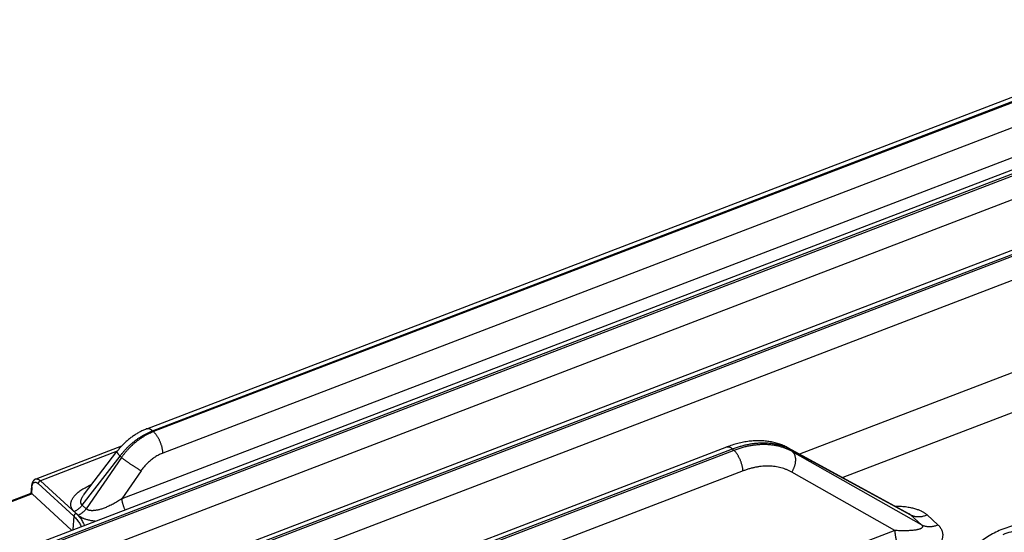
# Model space of a CAD drawing. Extents: x 0 to 840, y 0 to 594.
# Tile 57 of 84: x 696 to 725, y 543 to 558. Entities that reach past the tile are written whole.
import ezdxf

# ---------------------------------------------------------------- set-up
doc = ezdxf.new("R2010")
doc.units = 0
doc.header["$LTSCALE"] = 25.4
doc.header["$MEASUREMENT"] = 0
doc.layers.get('0').update_dxf_attribs({"linetype": 'CONTINUOUS'})

msp = doc.modelspace()

# ---------------------------------------------------------------- linework, layer by layer
at = {"color": 7, "linetype": 'Continuous'}
for p, q in [((680.373, 536.195), (748.758, 562.433)), ((683.953, 535.208), (748.459, 559.958)), ((699.981, 545.849), (733.004, 558.518)), ((687.325, 533.935), (716.982, 545.314)), ((699.232, 545.333), (696.719, 544.369)), ((718.773, 545.287), (722.307, 543.363)), ((698.146, 543.933), (699.102, 545.18)), ((696.581, 543.951), (693.998, 542.96)), ((696.615, 543.934), (697.771, 542.87)), ((698.145, 543.933), (698.146, 543.933))]:
    msp.add_line(p, q, dxfattribs=at)
at = {"color": 9, "linetype": 'Continuous'}
for p, q in [((680.533, 536.136), (748.919, 562.374)), ((748.966, 562.331), (680.58, 536.093)), ((749.23, 561.729), (680.845, 535.491)), ((684.113, 535.149), (748.62, 559.899)), ((748.667, 559.856), (684.16, 535.106)), ((748.931, 559.254), (684.425, 534.504)), ((700.148, 545.787), (733.171, 558.457)), ((733.198, 558.432), (700.175, 545.762)), ((733.473, 557.805), (700.45, 545.135)), ((734.787, 557.427), (699.243, 543.79)), ((728.849, 548.839), (719.112, 545.103)), ((727.575, 547.178), (720.375, 544.415)), ((700.148, 545.787), (700.175, 545.762)), ((687.486, 533.876), (717.142, 545.255)), ((717.189, 545.211), (717.142, 545.255)), ((718.823, 545.251), (722.364, 543.324)), ((718.908, 545.174), (718.823, 545.251)), ((717.189, 545.211), (687.533, 533.833)), ((699.106, 545.185), (696.858, 544.322)), ((698.085, 543.605), (699.191, 545.047)), ((699.235, 545.006), (698.201, 543.498)), ((699.191, 545.047), (699.235, 545.006)), ((722.681, 543.032), (718.908, 545.174)), ((717.454, 544.609), (687.797, 533.231)), ((699.807, 544.613), (699.243, 543.79)), ((721.9, 542.862), (718.881, 544.575)), ((696.607, 544.129), (696.594, 543.947)), ((696.792, 544.237), (697.835, 543.278)), ((696.858, 544.322), (697.901, 543.363)), ((696.615, 543.934), (694.021, 542.938)), ((698.201, 543.498), (698.085, 543.605)), ((697.835, 543.278), (697.812, 542.886)), ((697.964, 543.311), (697.847, 543.418)), ((722.364, 543.324), (722.681, 543.032)), ((722.85, 543.318), (723.167, 543.026)), ((721.9, 542.862), (719.62, 541.987))]:
    msp.add_line(p, q, dxfattribs=at)
at = {"color": 7, "linetype": 'Continuous'}
for points in [[(699.981, 545.849), (699.961, 545.841), (699.935, 545.83), (699.909, 545.819), (699.883, 545.807), (699.857, 545.795), (699.831, 545.783), (699.806, 545.77), (699.78, 545.757), (699.755, 545.743), (699.73, 545.729), (699.705, 545.715), (699.68, 545.7), (699.655, 545.685), (699.631, 545.669), (699.606, 545.653), (699.582, 545.637), (699.559, 545.62), (699.535, 545.603), (699.511, 545.586), (699.488, 545.568), (699.465, 545.55), (699.443, 545.531), (699.42, 545.513), (699.398, 545.494), (699.376, 545.474), (699.354, 545.455), (699.333, 545.435), (699.311, 545.414), (699.291, 545.394), (699.27, 545.373), (699.25, 545.352), (699.229, 545.331), (699.21, 545.309), (699.19, 545.287), (699.171, 545.265), (699.152, 545.242), (699.134, 545.22), (699.116, 545.197), (699.102, 545.18)], [(718.773, 545.287), (718.749, 545.3), (718.718, 545.316), (718.688, 545.33), (718.657, 545.345), (718.625, 545.358), (718.593, 545.371), (718.561, 545.384), (718.528, 545.395), (718.495, 545.407), (718.461, 545.417), (718.427, 545.427), (718.392, 545.436), (718.357, 545.445), (718.322, 545.453), (718.286, 545.46), (718.25, 545.467), (718.214, 545.473), (718.177, 545.478), (718.14, 545.483), (718.102, 545.487), (718.064, 545.49), (718.026, 545.492), (717.988, 545.494), (717.949, 545.495), (717.91, 545.496), (717.871, 545.495), (717.831, 545.494), (717.792, 545.493), (717.752, 545.49), (717.712, 545.487), (717.672, 545.483), (717.631, 545.479), (717.591, 545.473), (717.55, 545.467), (717.509, 545.461), (717.468, 545.453), (717.427, 545.445), (717.386, 545.436), (717.345, 545.427), (717.304, 545.417), (717.263, 545.406), (717.222, 545.394), (717.181, 545.382), (717.139, 545.369), (717.098, 545.355), (717.057, 545.341), (717.016, 545.326), (716.982, 545.314)], [(696.719, 544.369), (696.716, 544.368), (696.711, 544.366), (696.705, 544.363), (696.7, 544.36), (696.694, 544.357), (696.689, 544.354), (696.684, 544.35), (696.679, 544.346), (696.674, 544.342), (696.669, 544.338), (696.664, 544.333), (696.659, 544.328), (696.654, 544.323), (696.65, 544.317), (696.646, 544.312), (696.641, 544.306), (696.637, 544.3), (696.633, 544.293), (696.63, 544.286), (696.626, 544.279), (696.623, 544.272), (696.62, 544.265), (696.616, 544.257), (696.614, 544.249), (696.611, 544.241), (696.608, 544.232), (696.606, 544.224), (696.604, 544.215), (696.602, 544.206), (696.6, 544.197), (696.599, 544.187), (696.598, 544.178), (696.597, 544.168), (696.596, 544.158), (696.581, 543.951)]]:
    msp.add_lwpolyline(points, dxfattribs=at)
at = {"color": 9, "linetype": 'Continuous'}
for points, start_tangent, end_tangent in [([(699.981, 545.849), (699.984, 545.85), (700, 545.853), (700.016, 545.854), (700.033, 545.853), (700.051, 545.848), (700.07, 545.841), (700.089, 545.832), (700.108, 545.819), (700.128, 545.804), (700.148, 545.787)], (0.933574, 0.358384), (0.736003, -0.676979)), ([(699.191, 545.047), (699.246, 545.117), (699.303, 545.185), (699.364, 545.252), (699.427, 545.316), (699.493, 545.377), (699.56, 545.435), (699.629, 545.491), (699.7, 545.544), (699.773, 545.593), (699.846, 545.639), (699.921, 545.682), (699.996, 545.721), (700.072, 545.756), (700.148, 545.787)], (0.602043, 0.798464), (0.933639, 0.358215)), ([(700.175, 545.762), (700.099, 545.731), (700.024, 545.696), (699.949, 545.656), (699.875, 545.613), (699.802, 545.566), (699.731, 545.516), (699.661, 545.462), (699.593, 545.405), (699.527, 545.345), (699.463, 545.282), (699.402, 545.216), (699.344, 545.148), (699.288, 545.078), (699.235, 545.006)], (-0.933639, -0.358216), (-0.572425, -0.819957)), ([(700.45, 545.135), (700.448, 545.168), (700.444, 545.201), (700.438, 545.235), (700.431, 545.27), (700.422, 545.306), (700.412, 545.342), (700.401, 545.378), (700.389, 545.413), (700.375, 545.449), (700.36, 545.484), (700.345, 545.518), (700.328, 545.551), (700.311, 545.583), (700.293, 545.614), (700.274, 545.643), (700.255, 545.671), (700.235, 545.697), (700.215, 545.721), (700.195, 545.743), (700.175, 545.762)], (-0.06154, 0.998105), (-0.736003, 0.676979)), ([(716.982, 545.314), (716.993, 545.317), (717.01, 545.319), (717.027, 545.318), (717.045, 545.315), (717.063, 545.308), (717.082, 545.299), (717.102, 545.287), (717.122, 545.272), (717.142, 545.255)], (0.933716, 0.358015), (0.736003, -0.676979)), ([(717.142, 545.255), (717.259, 545.297), (717.375, 545.333), (717.491, 545.364), (717.606, 545.39), (717.72, 545.41), (717.832, 545.424), (717.943, 545.432), (718.052, 545.435), (718.158, 545.432), (718.263, 545.423), (718.364, 545.409), (718.463, 545.388), (718.558, 545.362), (718.65, 545.331), (718.739, 545.294), (718.767, 545.28)], (0.933639, 0.358215), (0.898842, -0.438273)), ([(718.908, 545.174), (718.819, 545.22), (718.726, 545.261), (718.631, 545.296), (718.531, 545.325), (718.43, 545.349), (718.325, 545.366), (718.218, 545.377), (718.109, 545.383), (717.997, 545.382), (717.885, 545.376), (717.771, 545.363), (717.655, 545.344), (717.539, 545.32), (717.423, 545.289), (717.306, 545.253), (717.189, 545.211)], (-0.870399, 0.492346), (-0.933639, -0.358215)), ([(718.767, 545.28), (718.823, 545.251)], (0.898842, -0.438273), (0.877502, -0.479573)), ([(718.773, 545.287), (718.78, 545.284), (718.802, 545.269), (718.823, 545.251)], (0.878287, -0.478135), (0.741546, -0.670902)), ([(699.102, 545.18), (699.101, 545.178), (699.1, 545.172), (699.101, 545.164), (699.104, 545.155), (699.11, 545.144), (699.118, 545.131), (699.128, 545.117), (699.141, 545.101), (699.155, 545.084), (699.172, 545.066), (699.191, 545.047)], (-0.61255, -0.790432), (0.700852, -0.713307)), ([(699.807, 544.613), (699.782, 544.627), (699.755, 544.643), (699.728, 544.66), (699.699, 544.677), (699.669, 544.696), (699.638, 544.716), (699.607, 544.736), (699.576, 544.757), (699.544, 544.778), (699.512, 544.8), (699.481, 544.821), (699.45, 544.843), (699.419, 544.865), (699.389, 544.887), (699.361, 544.908), (699.333, 544.929), (699.306, 544.949), (699.281, 544.969), (699.257, 544.988), (699.235, 545.006)], (-0.870619, 0.491959), (-0.769657, 0.638457)), ([(700.45, 545.135), (700.398, 545.114), (700.346, 545.09), (700.295, 545.062), (700.244, 545.033), (700.194, 545), (700.145, 544.966), (700.098, 544.928), (700.051, 544.889), (700.006, 544.847), (699.963, 544.804), (699.921, 544.758), (699.881, 544.711), (699.843, 544.663), (699.807, 544.613)], (-0.933638, -0.358217), (-0.565624, -0.824663)), ([(717.454, 544.609), (717.451, 544.642), (717.446, 544.676), (717.441, 544.711), (717.433, 544.746), (717.424, 544.782), (717.414, 544.818), (717.402, 544.855), (717.389, 544.891), (717.375, 544.926), (717.359, 544.961), (717.343, 544.995), (717.326, 545.028), (717.308, 545.06), (717.289, 545.09), (717.27, 545.118), (717.25, 545.145), (717.23, 545.169), (717.21, 545.191), (717.189, 545.211)], (-0.06154, 0.998105), (-0.736003, 0.676979)), ([(718.881, 544.575), (718.901, 544.606), (718.919, 544.638), (718.936, 544.671), (718.951, 544.704), (718.964, 544.738), (718.975, 544.772), (718.984, 544.807), (718.991, 544.841), (718.995, 544.875), (718.998, 544.908), (718.998, 544.941), (718.997, 544.973), (718.993, 545.003), (718.987, 545.033), (718.978, 545.061), (718.968, 545.087), (718.956, 545.112), (718.942, 545.134), (718.926, 545.155), (718.908, 545.174)], (0.56645, 0.824096), (-0.729997, 0.683451)), ([(718.881, 544.575), (718.807, 544.614), (718.73, 544.648), (718.65, 544.678), (718.567, 544.702), (718.483, 544.722), (718.396, 544.736), (718.307, 544.746), (718.216, 544.751), (718.124, 544.75), (718.03, 544.745), (717.935, 544.735), (717.84, 544.72), (717.744, 544.699), (717.647, 544.674), (717.55, 544.644), (717.454, 544.609)], (-0.869703, 0.493575), (-0.93364, -0.358214)), ([(696.719, 544.369), (696.733, 544.373), (696.747, 544.375), (696.762, 544.374), (696.777, 544.371), (696.793, 544.366), (696.809, 544.358), (696.825, 544.348), (696.842, 544.336), (696.858, 544.322)], (0.933646, 0.358197), (0.736005, -0.676976)), ([(696.595, 544.155), (696.596, 544.15), (696.597, 544.144), (696.599, 544.139), (696.603, 544.134), (696.607, 544.129)], (-0.07129, -0.997456), (0.725403, -0.688324)), ([(696.607, 544.129), (696.609, 544.149), (696.612, 544.168), (696.616, 544.186), (696.621, 544.202), (696.627, 544.218), (696.634, 544.231), (696.642, 544.243), (696.65, 544.254), (696.659, 544.262), (696.669, 544.269), (696.68, 544.274), (696.691, 544.277), (696.703, 544.279), (696.715, 544.278), (696.727, 544.276), (696.74, 544.272), (696.753, 544.266), (696.766, 544.258), (696.779, 544.248), (696.792, 544.237)], (0.071536, 0.997438), (0.736008, -0.676973)), ([(696.858, 544.322), (696.85, 544.319), (696.842, 544.314), (696.834, 544.308), (696.826, 544.302), (696.819, 544.295), (696.813, 544.288), (696.807, 544.28), (696.802, 544.271), (696.798, 544.263), (696.795, 544.254), (696.793, 544.245), (696.792, 544.237)], (-0.933639, -0.358215), (-0.059892, -0.998205)), ([(697.847, 543.418), (697.828, 543.437), (697.811, 543.457), (697.795, 543.478), (697.782, 543.5), (697.77, 543.523), (697.761, 543.547), (697.754, 543.573), (697.75, 543.6), (697.749, 543.629), (697.751, 543.659), (697.756, 543.691), (697.766, 543.724), (697.78, 543.758), (697.798, 543.793), (697.821, 543.829), (697.849, 543.866), (697.883, 543.904), (697.921, 543.943), (697.966, 543.982), (698.016, 544.021), (698.072, 544.06), (698.133, 544.098), (698.2, 544.136), (698.271, 544.172), (698.348, 544.206), (698.359, 544.211)], (-0.735992, 0.67699), (0.921119, 0.389282)), ([(698.085, 543.605), (698.074, 543.616), (698.064, 543.627), (698.057, 543.639), (698.05, 543.653), (698.045, 543.668), (698.043, 543.685), (698.042, 543.703), (698.043, 543.723), (698.047, 543.744), (698.053, 543.768), (698.062, 543.793), (698.074, 543.82), (698.089, 543.849), (698.108, 543.88), (698.13, 543.912), (698.145, 543.933)], (-0.762998, 0.646401), (0.608584, 0.793489)), ([(699.243, 543.79), (699.179, 543.748), (699.115, 543.708), (699.052, 543.672), (698.989, 543.637), (698.927, 543.606), (698.867, 543.577), (698.809, 543.552), (698.753, 543.529), (698.7, 543.509), (698.65, 543.492), (698.602, 543.478), (698.557, 543.467), (698.515, 543.458), (698.476, 543.451), (698.439, 543.446), (698.405, 543.444), (698.374, 543.443), (698.346, 543.444), (698.32, 543.447), (698.297, 543.451), (698.276, 543.456), (698.257, 543.463), (698.241, 543.47), (698.226, 543.478), (698.213, 543.488), (698.201, 543.498)], (-0.828169, -0.560479), (-0.708054, 0.706158)), ([(699.243, 543.79), (699.245, 543.761), (699.249, 543.731), (699.254, 543.7), (699.261, 543.669), (699.27, 543.637), (699.279, 543.606), (699.29, 543.574), (699.302, 543.542), (699.315, 543.511), (699.329, 543.481), (699.334, 543.47)], (0.06154, -0.998105), (0.446153, -0.894957)), ([(698.085, 543.605), (698.065, 543.581), (698.045, 543.557), (698.023, 543.534), (698, 543.513), (697.976, 543.493), (697.952, 543.474), (697.926, 543.458), (697.9, 543.443), (697.874, 543.43), (697.847, 543.418)], (-0.5873, -0.809369), (-0.933639, -0.358215)), ([(698.201, 543.498), (698.182, 543.473), (698.162, 543.449), (698.14, 543.427), (698.117, 543.405), (698.093, 543.385), (698.068, 543.367), (698.043, 543.35), (698.017, 543.335), (697.991, 543.322), (697.964, 543.311)], (-0.5873, -0.809369), (-0.933639, -0.358215)), ([(721.911, 543.579), (721.976, 543.578), (722.061, 543.575), (722.142, 543.569), (722.219, 543.561), (722.291, 543.55), (722.36, 543.538), (722.423, 543.523), (722.482, 543.508), (722.537, 543.491), (722.586, 543.473), (722.631, 543.455), (722.671, 543.436), (722.708, 543.418), (722.741, 543.398), (722.772, 543.379), (722.8, 543.359), (722.826, 543.339), (722.85, 543.318)], (0.999999, 0.001694), (0.736005, -0.676976)), ([(697.901, 543.363), (697.893, 543.36), (697.886, 543.355), (697.879, 543.35), (697.871, 543.345), (697.865, 543.339), (697.859, 543.332), (697.853, 543.325), (697.848, 543.317), (697.844, 543.309), (697.841, 543.301), (697.838, 543.293), (697.836, 543.286), (697.835, 543.278)], (-0.933639, -0.358215), (-0.059892, -0.998205)), ([(697.835, 543.278), (697.884, 543.23), (697.928, 543.181), (697.967, 543.13), (698.001, 543.079), (698.03, 543.025), (698.052, 542.978)], (0.736003, -0.676979), (0.379117, -0.925349)), ([(697.901, 543.363), (697.952, 543.313), (697.998, 543.262), (698.039, 543.209), (698.075, 543.155), (698.105, 543.099), (698.13, 543.043), (698.142, 543.013)], (0.736003, -0.676979), (0.325794, -0.945441)), ([(698.459, 543.135), (698.458, 543.135), (698.399, 543.141), (698.345, 543.15), (698.294, 543.16), (698.247, 543.171), (698.203, 543.183), (698.163, 543.197), (698.126, 543.211), (698.092, 543.226), (698.062, 543.242), (698.034, 543.258), (698.008, 543.275), (697.985, 543.293), (697.964, 543.311)], (-0.995794, 0.091617), (-0.736013, 0.676968)), ([(722.307, 543.363), (722.321, 543.355), (722.334, 543.347), (722.345, 543.339), (722.355, 543.331), (722.364, 543.324)], (0.87827, -0.478166), (0.725741, -0.687968)), ([(722.364, 543.324), (722.401, 543.306), (722.439, 543.291), (722.48, 543.28), (722.522, 543.272), (722.566, 543.268), (722.611, 543.268), (722.658, 543.271), (722.705, 543.277), (722.753, 543.287), (722.801, 543.301), (722.85, 543.318)], (0.873866, -0.486167), (0.933639, 0.358215)), ([(722.681, 543.032), (722.69, 543.024), (722.697, 543.016), (722.703, 543.007), (722.708, 542.999), (722.712, 542.991), (722.714, 542.982), (722.715, 542.973), (722.713, 542.964), (722.709, 542.955), (722.703, 542.946), (722.694, 542.936), (722.682, 542.927), (722.667, 542.918), (722.648, 542.909), (722.626, 542.901), (722.6, 542.893), (722.571, 542.886), (722.537, 542.879), (722.5, 542.873), (722.458, 542.867), (722.411, 542.862), (722.361, 542.858), (722.306, 542.856), (722.247, 542.854), (722.184, 542.853), (722.118, 542.853), (722.048, 542.855), (721.975, 542.858), (721.9, 542.862)], (0.744984, -0.667083), (-0.998064, 0.06219)), ([(723.167, 543.026), (723.189, 543.005), (723.21, 542.982), (723.228, 542.959), (723.246, 542.934), (723.261, 542.908), (723.275, 542.881), (723.287, 542.851), (723.296, 542.82), (723.303, 542.786), (723.307, 542.749), (723.307, 542.711), (723.302, 542.671), (723.293, 542.628), (723.28, 542.585), (723.261, 542.54), (723.237, 542.494), (723.207, 542.446), (723.171, 542.397), (723.128, 542.348), (723.079, 542.297), (723.024, 542.246), (722.961, 542.195), (722.892, 542.144), (722.815, 542.093), (722.732, 542.043), (722.643, 541.994), (722.547, 541.947), (722.446, 541.902), (722.34, 541.859)], (0.736, -0.676982), (-0.93364, -0.358212)), ([(722.681, 543.032), (722.718, 543.014), (722.756, 543), (722.797, 542.989), (722.839, 542.981), (722.883, 542.977), (722.928, 542.976), (722.975, 542.979), (723.022, 542.986), (723.07, 542.996), (723.118, 543.009), (723.167, 543.026)], (0.873866, -0.486167), (0.933639, 0.358215)), ([(721.9, 542.862), (721.903, 542.815), (721.909, 542.767), (721.917, 542.717), (721.927, 542.666), (721.938, 542.615), (721.952, 542.563), (721.967, 542.511), (721.984, 542.459), (722.002, 542.407), (722.022, 542.355), (722.044, 542.305), (722.066, 542.255), (722.09, 542.206), (722.115, 542.159), (722.141, 542.114), (722.168, 542.07), (722.196, 542.029), (722.224, 541.989), (722.253, 541.953), (722.281, 541.918), (722.311, 541.887), (722.34, 541.859)], (0.06154, -0.998105), (0.736003, -0.676979))]:
    msp.add_spline(points, degree=3, dxfattribs=dict(at, start_tangent=start_tangent, end_tangent=end_tangent))
at = {"color": 7, "linetype": 'Continuous'}
for points, start_tangent, end_tangent in [([(696.581, 543.951), (696.582, 543.951), (696.584, 543.95), (696.587, 543.95), (696.59, 543.948)], (0.934146, 0.356891), (0.939721, -0.341941)), ([(696.59, 543.948), (696.594, 543.947)], (0.939721, -0.341941), (0.936221, -0.351411)), ([(696.594, 543.947), (696.601, 543.944), (696.608, 543.939), (696.615, 543.934)], (0.936221, -0.351411), (0.736003, -0.676979)), ([(733.589, 540.45), (733.321, 540.625), (732.536, 541.106), (731.744, 541.544), (730.953, 541.935), (730.17, 542.276), (729.403, 542.563), (728.66, 542.794), (728.3, 542.887), (727.947, 542.965), (727.605, 543.028), (727.272, 543.076), (726.951, 543.108), (726.641, 543.125), (726.343, 543.127), (726.059, 543.112), (725.789, 543.083), (725.534, 543.038), (725.068, 542.902)], (-0.833241, 0.55291), (-0.933639, -0.358215)), ([(739.905, 532.479), (739.901, 532.528), (739.867, 532.781), (739.814, 533.043), (739.742, 533.314), (739.651, 533.593), (739.541, 533.878), (739.412, 534.17), (739.266, 534.468), (739.101, 534.77), (738.919, 535.077), (738.504, 535.7), (738.025, 536.331), (737.486, 536.964), (736.893, 537.592), (736.251, 538.21), (735.567, 538.812), (734.846, 539.391), (734.097, 539.943), (733.326, 540.462), (732.541, 540.943), (731.749, 541.382), (730.958, 541.773), (730.175, 542.114), (729.408, 542.401), (728.665, 542.631), (728.304, 542.725), (727.952, 542.803), (727.609, 542.866), (727.277, 542.914), (726.955, 542.946), (726.645, 542.963), (726.348, 542.964), (726.064, 542.95), (725.794, 542.921), (725.538, 542.875), (725.073, 542.739)], (-0.080819, 0.996729), (-0.933639, -0.358215)), ([(725.068, 542.902), (724.86, 542.811), (724.669, 542.706), (724.494, 542.586), (724.338, 542.452), (724.199, 542.304), (724.079, 542.142), (723.977, 541.968), (723.895, 541.78), (723.831, 541.58), (723.787, 541.369), (723.757, 540.912), (723.758, 540.879)], (-0.933639, -0.358215), (0.029384, -0.999568))]:
    msp.add_spline(points, degree=3, dxfattribs=dict(at, start_tangent=start_tangent, end_tangent=end_tangent))

doc.saveas('drawing.dxf')
